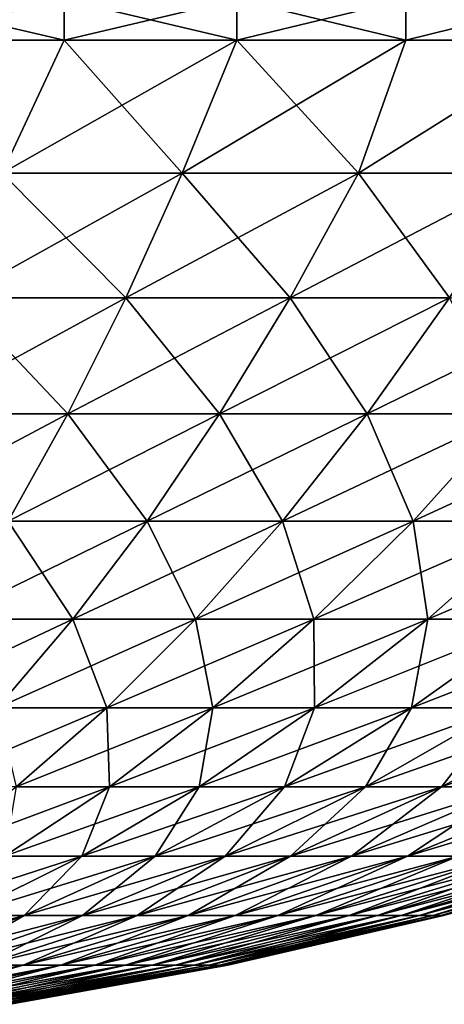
# Model space of a CAD drawing. Header units: millimetres. Extents: x -101 to 102, y -40 to 284.
# Tile 163 of 183: x 15 to 25, y 119 to 141. Entities that reach past the tile are written whole.
import ezdxf

# ---------------------------------------------------------------- set-up
doc = ezdxf.new("R2010")
doc.units = ezdxf.units.MM
doc.header["$LTSCALE"] = 65.185185
for name, color, linetype in [('294', 7, 'CONTINUOUS'), ('295', 7, 'CONTINUOUS'), ('296', 7, 'CONTINUOUS'), ('297', 7, 'CONTINUOUS')]:
    doc.layers.add(name, color=color, linetype=linetype)

msp = doc.modelspace()

# ---------------------------------------------------------------- linework, layer by layer
at = {"layer": '294', "linetype": 'Continuous'}
for points in [[(12.121, 140.346, 63.54), (14.685, 137.335, 58.897), (16.087, 140.346, 62.653), (12.121, 140.346, 63.54)], [(14.685, 137.335, 58.897), (18.757, 137.335, 57.73), (16.087, 140.346, 62.653), (14.685, 137.335, 58.897)], [(16.087, 140.346, 62.653), (18.757, 137.335, 57.73), (19.989, 140.346, 61.519), (16.087, 140.346, 62.653)], [(18.757, 137.335, 57.73), (22.739, 137.335, 56.281), (19.989, 140.346, 61.519), (18.757, 137.335, 57.73)], [(19.989, 140.346, 61.519), (22.739, 137.335, 56.281), (23.812, 140.346, 60.143), (19.989, 140.346, 61.519)], [(22.739, 137.335, 56.281), (26.609, 137.335, 54.557), (27.542, 140.346, 58.529), (22.739, 137.335, 56.281)], [(23.812, 140.346, 60.143), (22.739, 137.335, 56.281), (27.542, 140.346, 58.529), (23.812, 140.346, 60.143)], [(13.687, 134.511, 54.895), (17.483, 134.511, 53.806), (14.685, 137.335, 58.897), (13.687, 134.511, 54.895)], [(14.685, 137.335, 58.897), (17.483, 134.511, 53.806), (18.757, 137.335, 57.73), (14.685, 137.335, 58.897)], [(17.483, 134.511, 53.806), (21.193, 134.511, 52.456), (18.757, 137.335, 57.73), (17.483, 134.511, 53.806)], [(18.757, 137.335, 57.73), (21.193, 134.511, 52.456), (22.739, 137.335, 56.281), (18.757, 137.335, 57.73)], [(21.193, 134.511, 52.456), (24.801, 134.511, 50.849), (22.739, 137.335, 56.281), (21.193, 134.511, 52.456)], [(22.739, 137.335, 56.281), (24.801, 134.511, 50.849), (26.609, 137.335, 54.557), (22.739, 137.335, 56.281)], [(12.658, 131.883, 50.768), (16.168, 131.883, 49.761), (13.687, 134.511, 54.895), (12.658, 131.883, 50.768)], [(13.687, 134.511, 54.895), (16.168, 131.883, 49.761), (17.483, 134.511, 53.806), (13.687, 134.511, 54.895)], [(16.168, 131.883, 49.761), (19.6, 131.883, 48.512), (17.483, 134.511, 53.806), (16.168, 131.883, 49.761)], [(17.483, 134.511, 53.806), (19.6, 131.883, 48.512), (21.193, 134.511, 52.456), (17.483, 134.511, 53.806)], [(19.6, 131.883, 48.512), (22.936, 131.883, 47.027), (21.193, 134.511, 52.456), (19.6, 131.883, 48.512)], [(21.193, 134.511, 52.456), (22.936, 131.883, 47.027), (24.801, 134.511, 50.849), (21.193, 134.511, 52.456)], [(22.936, 131.883, 47.027), (26.161, 131.883, 45.312), (24.801, 134.511, 50.849), (22.936, 131.883, 47.027)], [(12.658, 131.883, 50.768), (14.818, 129.457, 45.604), (16.168, 131.883, 49.761), (12.658, 131.883, 50.768)], [(14.818, 129.457, 45.604), (17.963, 129.457, 44.459), (16.168, 131.883, 49.761), (14.818, 129.457, 45.604)], [(16.168, 131.883, 49.761), (17.963, 129.457, 44.459), (19.6, 131.883, 48.512), (16.168, 131.883, 49.761)], [(17.963, 129.457, 44.459), (21.02, 129.457, 43.098), (19.6, 131.883, 48.512), (17.963, 129.457, 44.459)], [(19.6, 131.883, 48.512), (21.02, 129.457, 43.098), (22.936, 131.883, 47.027), (19.6, 131.883, 48.512)], [(21.02, 129.457, 43.098), (23.975, 129.457, 41.526), (22.936, 131.883, 47.027), (21.02, 129.457, 43.098)], [(22.936, 131.883, 47.027), (23.975, 129.457, 41.526), (26.161, 131.883, 45.312), (22.936, 131.883, 47.027)], [(23.975, 129.457, 41.526), (26.814, 129.457, 39.753), (26.161, 131.883, 45.312), (23.975, 129.457, 41.526)], [(13.433, 127.238, 41.343), (16.284, 127.238, 40.305), (14.818, 129.457, 45.604), (13.433, 127.238, 41.343)], [(14.818, 129.457, 45.604), (16.284, 127.238, 40.305), (17.963, 129.457, 44.459), (14.818, 129.457, 45.604)], [(16.284, 127.238, 40.305), (19.056, 127.238, 39.071), (17.963, 129.457, 44.459), (16.284, 127.238, 40.305)], [(17.963, 129.457, 44.459), (19.056, 127.238, 39.071), (21.02, 129.457, 43.098), (17.963, 129.457, 44.459)], [(19.056, 127.238, 39.071), (21.735, 127.238, 37.646), (21.02, 129.457, 43.098), (19.056, 127.238, 39.071)], [(21.02, 129.457, 43.098), (21.735, 127.238, 37.646), (23.975, 129.457, 41.526), (21.02, 129.457, 43.098)], [(21.735, 127.238, 37.646), (24.308, 127.238, 36.038), (23.975, 129.457, 41.526), (21.735, 127.238, 37.646)], [(23.975, 129.457, 41.526), (24.308, 127.238, 36.038), (26.814, 129.457, 39.753), (23.975, 129.457, 41.526)], [(24.308, 127.238, 36.038), (26.763, 127.238, 34.255), (26.814, 129.457, 39.753), (24.308, 127.238, 36.038)], [(13.433, 127.238, 41.343), (14.569, 125.232, 36.059), (16.284, 127.238, 40.305), (13.433, 127.238, 41.343)], [(14.569, 125.232, 36.059), (17.049, 125.232, 34.955), (16.284, 127.238, 40.305), (14.569, 125.232, 36.059)], [(16.284, 127.238, 40.305), (17.049, 125.232, 34.955), (19.056, 127.238, 39.071), (16.284, 127.238, 40.305)], [(17.049, 125.232, 34.955), (19.446, 125.232, 33.681), (19.056, 127.238, 39.071), (17.049, 125.232, 34.955)], [(19.056, 127.238, 39.071), (19.446, 125.232, 33.681), (21.735, 127.238, 37.646), (19.056, 127.238, 39.071)], [(19.446, 125.232, 33.681), (21.748, 125.232, 32.242), (21.735, 127.238, 37.646), (19.446, 125.232, 33.681)], [(21.735, 127.238, 37.646), (21.748, 125.232, 32.242), (24.308, 127.238, 36.038), (21.735, 127.238, 37.646)], [(21.748, 125.232, 32.242), (23.944, 125.232, 30.647), (24.308, 127.238, 36.038), (21.748, 125.232, 32.242)], [(23.944, 125.232, 30.647), (26.023, 125.232, 28.902), (26.763, 127.238, 34.255), (23.944, 125.232, 30.647)], [(24.308, 127.238, 36.038), (23.944, 125.232, 30.647), (26.763, 127.238, 34.255), (24.308, 127.238, 36.038)], [(14.569, 125.232, 36.059), (15.002, 123.442, 30.759), (17.049, 125.232, 34.955), (14.569, 125.232, 36.059)], [(15.002, 123.442, 30.759), (17.111, 123.442, 29.638), (17.049, 125.232, 34.955), (15.002, 123.442, 30.759)], [(17.049, 125.232, 34.955), (17.111, 123.442, 29.638), (19.446, 125.232, 33.681), (17.049, 125.232, 34.955)], [(17.111, 123.442, 29.638), (19.137, 123.442, 28.372), (19.446, 125.232, 33.681), (17.111, 123.442, 29.638)], [(19.137, 123.442, 28.372), (21.07, 123.442, 26.968), (21.748, 125.232, 32.242), (19.137, 123.442, 28.372)], [(19.446, 125.232, 33.681), (19.137, 123.442, 28.372), (21.748, 125.232, 32.242), (19.446, 125.232, 33.681)], [(21.07, 123.442, 26.968), (22.9, 123.442, 25.433), (23.944, 125.232, 30.647), (21.07, 123.442, 26.968)], [(21.748, 125.232, 32.242), (21.07, 123.442, 26.968), (23.944, 125.232, 30.647), (21.748, 125.232, 32.242)], [(22.9, 123.442, 25.433), (24.618, 123.442, 23.773), (26.023, 125.232, 28.902), (22.9, 123.442, 25.433)], [(23.944, 125.232, 30.647), (22.9, 123.442, 25.433), (26.023, 125.232, 28.902), (23.944, 125.232, 30.647)], [(24.618, 123.442, 23.773), (26.216, 123.442, 21.998), (27.976, 125.232, 27.016), (24.618, 123.442, 23.773)], [(26.023, 125.232, 28.902), (24.618, 123.442, 23.773), (27.976, 125.232, 27.016), (26.023, 125.232, 28.902)], [(14.738, 121.873, 25.527), (16.483, 121.873, 24.437), (17.111, 123.442, 29.638), (14.738, 121.873, 25.527)], [(15.002, 123.442, 30.759), (14.738, 121.873, 25.527), (17.111, 123.442, 29.638), (15.002, 123.442, 30.759)], [(16.483, 121.873, 24.437), (18.147, 121.873, 23.227), (19.137, 123.442, 28.372), (16.483, 121.873, 24.437)], [(17.111, 123.442, 29.638), (16.483, 121.873, 24.437), (19.137, 123.442, 28.372), (17.111, 123.442, 29.638)], [(18.147, 121.873, 23.227), (19.723, 121.873, 21.905), (21.07, 123.442, 26.968), (18.147, 121.873, 23.227)], [(19.137, 123.442, 28.372), (18.147, 121.873, 23.227), (21.07, 123.442, 26.968), (19.137, 123.442, 28.372)], [(19.723, 121.873, 21.905), (21.203, 121.873, 20.476), (22.9, 123.442, 25.433), (19.723, 121.873, 21.905)], [(21.07, 123.442, 26.968), (19.723, 121.873, 21.905), (22.9, 123.442, 25.433), (21.07, 123.442, 26.968)], [(21.203, 121.873, 20.476), (22.58, 121.873, 18.947), (24.618, 123.442, 23.773), (21.203, 121.873, 20.476)], [(22.9, 123.442, 25.433), (21.203, 121.873, 20.476), (24.618, 123.442, 23.773), (22.9, 123.442, 25.433)], [(22.58, 121.873, 18.947), (23.847, 121.873, 17.326), (26.216, 123.442, 21.998), (22.58, 121.873, 18.947)], [(24.618, 123.442, 23.773), (22.58, 121.873, 18.947), (26.216, 123.442, 21.998), (24.618, 123.442, 23.773)], [(23.847, 121.873, 17.326), (24.997, 121.873, 15.62), (27.687, 123.442, 20.116), (23.847, 121.873, 17.326)], [(26.216, 123.442, 21.998), (23.847, 121.873, 17.326), (27.687, 123.442, 20.116), (26.216, 123.442, 21.998)], [(13.79, 120.527, 20.445), (15.183, 120.527, 19.433), (16.483, 121.873, 24.437), (13.79, 120.527, 20.445)], [(14.738, 121.873, 25.527), (13.79, 120.527, 20.445), (16.483, 121.873, 24.437), (14.738, 121.873, 25.527)], [(15.183, 120.527, 19.433), (16.501, 120.527, 18.327), (18.147, 121.873, 23.227), (15.183, 120.527, 19.433)], [(16.483, 121.873, 24.437), (15.183, 120.527, 19.433), (18.147, 121.873, 23.227), (16.483, 121.873, 24.437)], [(16.501, 120.527, 18.327), (17.74, 120.527, 17.131), (19.723, 121.873, 21.905), (16.501, 120.527, 18.327)], [(18.147, 121.873, 23.227), (16.501, 120.527, 18.327), (19.723, 121.873, 21.905), (18.147, 121.873, 23.227)], [(17.74, 120.527, 17.131), (18.891, 120.527, 15.852), (21.203, 121.873, 20.476), (17.74, 120.527, 17.131)], [(19.723, 121.873, 21.905), (17.74, 120.527, 17.131), (21.203, 121.873, 20.476), (19.723, 121.873, 21.905)], [(18.891, 120.527, 15.852), (19.951, 120.527, 14.495), (22.58, 121.873, 18.947), (18.891, 120.527, 15.852)], [(21.203, 121.873, 20.476), (18.891, 120.527, 15.852), (22.58, 121.873, 18.947), (21.203, 121.873, 20.476)], [(19.951, 120.527, 14.495), (20.914, 120.527, 13.068), (23.847, 121.873, 17.326), (19.951, 120.527, 14.495)], [(22.58, 121.873, 18.947), (19.951, 120.527, 14.495), (23.847, 121.873, 17.326), (22.58, 121.873, 18.947)], [(20.914, 120.527, 13.068), (21.774, 120.527, 11.578), (24.997, 121.873, 15.62), (20.914, 120.527, 13.068)], [(23.847, 121.873, 17.326), (20.914, 120.527, 13.068), (24.997, 121.873, 15.62), (23.847, 121.873, 17.326)], [(21.774, 120.527, 11.578), (22.529, 120.527, 10.031), (26.026, 121.873, 13.838), (21.774, 120.527, 11.578)], [(24.997, 121.873, 15.62), (21.774, 120.527, 11.578), (26.026, 121.873, 13.838), (24.997, 121.873, 15.62)], [(22.529, 120.527, 10.031), (23.174, 120.527, 8.435), (26.928, 121.873, 11.989), (22.529, 120.527, 10.031)], [(26.026, 121.873, 13.838), (22.529, 120.527, 10.031), (26.928, 121.873, 11.989), (26.026, 121.873, 13.838)], [(23.174, 120.527, 8.435), (23.706, 120.527, 6.797), (27.698, 121.873, 10.081), (23.174, 120.527, 8.435)], [(26.928, 121.873, 11.989), (23.174, 120.527, 8.435), (27.698, 121.873, 10.081), (26.928, 121.873, 11.989)], [(23.706, 120.527, 6.797), (24.122, 120.527, 5.127), (28.334, 121.873, 8.125), (23.706, 120.527, 6.797)], [(27.698, 121.873, 10.081), (23.706, 120.527, 6.797), (28.334, 121.873, 8.125), (27.698, 121.873, 10.081)], [(24.122, 120.527, 5.127), (24.421, 120.527, 3.432), (28.832, 121.873, 6.128), (24.122, 120.527, 5.127)], [(28.334, 121.873, 8.125), (24.122, 120.527, 5.127), (28.832, 121.873, 6.128), (28.334, 121.873, 8.125)], [(24.421, 120.527, 3.432), (24.601, 120.527, 1.72), (29.189, 121.873, 4.102), (24.421, 120.527, 3.432)], [(28.832, 121.873, 6.128), (24.421, 120.527, 3.432), (29.189, 121.873, 4.102), (28.832, 121.873, 6.128)], [(24.601, 120.527, 1.72), (24.661, 120.527), (29.404, 121.873, 2.056), (24.601, 120.527, 1.72)], [(29.189, 121.873, 4.102), (24.601, 120.527, 1.72), (29.404, 121.873, 2.056), (29.189, 121.873, 4.102)], [(24.661, 120.527), (29.476, 121.873), (29.404, 121.873, 2.056), (24.661, 120.527)], [(12.183, 119.409, 15.593), (13.241, 119.409, 14.705), (15.183, 120.527, 19.433), (12.183, 119.409, 15.593)], [(13.79, 120.527, 20.445), (12.183, 119.409, 15.593), (15.183, 120.527, 19.433), (13.79, 120.527, 20.445)], [(13.241, 119.409, 14.705), (14.234, 119.409, 13.746), (16.501, 120.527, 18.327), (13.241, 119.409, 14.705)], [(15.183, 120.527, 19.433), (13.241, 119.409, 14.705), (16.501, 120.527, 18.327), (15.183, 120.527, 19.433)], [(14.234, 119.409, 13.746), (15.159, 119.409, 12.72), (17.74, 120.527, 17.131), (14.234, 119.409, 13.746)], [(16.501, 120.527, 18.327), (14.234, 119.409, 13.746), (17.74, 120.527, 17.131), (16.501, 120.527, 18.327)], [(15.159, 119.409, 12.72), (16.009, 119.409, 11.631), (18.891, 120.527, 15.852), (15.159, 119.409, 12.72)], [(17.74, 120.527, 17.131), (15.159, 119.409, 12.72), (18.891, 120.527, 15.852), (17.74, 120.527, 17.131)], [(16.009, 119.409, 11.631), (16.781, 119.409, 10.486), (19.951, 120.527, 14.495), (16.009, 119.409, 11.631)], [(18.891, 120.527, 15.852), (16.009, 119.409, 11.631), (19.951, 120.527, 14.495), (18.891, 120.527, 15.852)], [(16.781, 119.409, 10.486), (17.472, 119.409, 9.29), (20.914, 120.527, 13.068), (16.781, 119.409, 10.486)], [(19.951, 120.527, 14.495), (16.781, 119.409, 10.486), (20.914, 120.527, 13.068), (19.951, 120.527, 14.495)], [(17.472, 119.409, 9.29), (18.077, 119.409, 8.049), (21.774, 120.527, 11.578), (17.472, 119.409, 9.29)], [(20.914, 120.527, 13.068), (17.472, 119.409, 9.29), (21.774, 120.527, 11.578), (20.914, 120.527, 13.068)], [(18.077, 119.409, 8.049), (18.595, 119.409, 6.768), (22.529, 120.527, 10.031), (18.077, 119.409, 8.049)], [(21.774, 120.527, 11.578), (18.077, 119.409, 8.049), (22.529, 120.527, 10.031), (21.774, 120.527, 11.578)], [(18.595, 119.409, 6.768), (19.022, 119.409, 5.454), (23.174, 120.527, 8.435), (18.595, 119.409, 6.768)], [(22.529, 120.527, 10.031), (18.595, 119.409, 6.768), (23.174, 120.527, 8.435), (22.529, 120.527, 10.031)], [(19.022, 119.409, 5.454), (19.356, 119.409, 4.114), (23.706, 120.527, 6.797), (19.022, 119.409, 5.454)], [(23.174, 120.527, 8.435), (19.022, 119.409, 5.454), (23.706, 120.527, 6.797), (23.174, 120.527, 8.435)], [(19.356, 119.409, 4.114), (19.596, 119.409, 2.754), (24.122, 120.527, 5.127), (19.356, 119.409, 4.114)], [(23.706, 120.527, 6.797), (19.356, 119.409, 4.114), (24.122, 120.527, 5.127), (23.706, 120.527, 6.797)], [(19.596, 119.409, 2.754), (19.74, 119.409, 1.38), (24.421, 120.527, 3.432), (19.596, 119.409, 2.754)], [(24.122, 120.527, 5.127), (19.596, 119.409, 2.754), (24.421, 120.527, 3.432), (24.122, 120.527, 5.127)], [(19.74, 119.409, 1.38), (19.788, 119.409), (24.601, 120.527, 1.72), (19.74, 119.409, 1.38)], [(24.421, 120.527, 3.432), (19.74, 119.409, 1.38), (24.601, 120.527, 1.72), (24.421, 120.527, 3.432)], [(19.788, 119.409), (24.661, 120.527), (24.601, 120.527, 1.72), (19.788, 119.409)], [(11.39, 118.52, 9.557), (12.029, 118.52, 8.739), (15.159, 119.409, 12.72), (11.39, 118.52, 9.557)], [(14.234, 119.409, 13.746), (11.39, 118.52, 9.557), (15.159, 119.409, 12.72), (14.234, 119.409, 13.746)], [(12.029, 118.52, 8.739), (12.609, 118.52, 7.879), (16.009, 119.409, 11.631), (12.029, 118.52, 8.739)], [(15.159, 119.409, 12.72), (12.029, 118.52, 8.739), (16.009, 119.409, 11.631), (15.159, 119.409, 12.72)], [(12.609, 118.52, 7.879), (13.128, 118.52, 6.98), (16.781, 119.409, 10.486), (12.609, 118.52, 7.879)], [(16.009, 119.409, 11.631), (12.609, 118.52, 7.879), (16.781, 119.409, 10.486), (16.009, 119.409, 11.631)], [(13.128, 118.52, 6.98), (13.583, 118.52, 6.048), (17.472, 119.409, 9.29), (13.128, 118.52, 6.98)], [(16.781, 119.409, 10.486), (13.128, 118.52, 6.98), (17.472, 119.409, 9.29), (16.781, 119.409, 10.486)], [(13.583, 118.52, 6.048), (13.972, 118.52, 5.085), (18.077, 119.409, 8.049), (13.583, 118.52, 6.048)], [(17.472, 119.409, 9.29), (13.583, 118.52, 6.048), (18.077, 119.409, 8.049), (17.472, 119.409, 9.29)], [(13.972, 118.52, 5.085), (14.292, 118.52, 4.098), (18.595, 119.409, 6.768), (13.972, 118.52, 5.085)], [(18.077, 119.409, 8.049), (13.972, 118.52, 5.085), (18.595, 119.409, 6.768), (18.077, 119.409, 8.049)], [(14.292, 118.52, 4.098), (14.543, 118.52, 3.091), (19.022, 119.409, 5.454), (14.292, 118.52, 4.098)], [(18.595, 119.409, 6.768), (14.292, 118.52, 4.098), (19.022, 119.409, 5.454), (18.595, 119.409, 6.768)], [(14.543, 118.52, 3.091), (14.724, 118.52, 2.069), (19.356, 119.409, 4.114), (14.543, 118.52, 3.091)], [(19.022, 119.409, 5.454), (14.543, 118.52, 3.091), (19.356, 119.409, 4.114), (19.022, 119.409, 5.454)], [(14.724, 118.52, 2.069), (14.832, 118.52, 1.037), (19.596, 119.409, 2.754), (14.724, 118.52, 2.069)], [(19.356, 119.409, 4.114), (14.724, 118.52, 2.069), (19.596, 119.409, 2.754), (19.356, 119.409, 4.114)], [(14.832, 118.52, 1.037), (14.868, 118.52), (19.74, 119.409, 1.38), (14.832, 118.52, 1.037)], [(19.596, 119.409, 2.754), (14.832, 118.52, 1.037), (19.74, 119.409, 1.38), (19.596, 119.409, 2.754)], [(14.868, 118.52), (19.788, 119.409), (19.74, 119.409, 1.38), (14.868, 118.52)]]:
    msp.add_3dface(points, dxfattribs=at)
at = {"layer": '295', "linetype": 'Continuous'}
for points in [[(12.121, 140.346, 63.54), (16.087, 140.346, 62.653), (12.121, 141.268, 63.54), (12.121, 140.346, 63.54)], [(12.121, 141.268, 63.54), (16.087, 140.346, 62.653), (16.087, 141.268, 62.653), (12.121, 141.268, 63.54)], [(16.087, 140.346, 62.653), (19.989, 140.346, 61.519), (16.087, 141.268, 62.653), (16.087, 140.346, 62.653)], [(16.087, 141.268, 62.653), (19.989, 140.346, 61.519), (19.989, 141.268, 61.519), (16.087, 141.268, 62.653)], [(19.989, 140.346, 61.519), (23.812, 140.346, 60.143), (19.989, 141.268, 61.519), (19.989, 140.346, 61.519)], [(19.989, 141.268, 61.519), (23.812, 140.346, 60.143), (23.812, 141.268, 60.143), (19.989, 141.268, 61.519)], [(23.812, 140.346, 60.143), (27.542, 140.346, 58.529), (23.812, 141.268, 60.143), (23.812, 140.346, 60.143)], [(23.812, 141.268, 60.143), (27.542, 140.346, 58.529), (27.542, 141.268, 58.529), (23.812, 141.268, 60.143)]]:
    msp.add_3dface(points, dxfattribs=at)
at = {"layer": '296', "linetype": 'Continuous'}
for points in [[(16.087, 140.346, -62.653), (14.685, 137.335, -58.897), (12.121, 140.346, -63.54), (16.087, 140.346, -62.653)], [(18.757, 137.335, -57.73), (14.685, 137.335, -58.897), (19.989, 140.346, -61.519), (18.757, 137.335, -57.73)], [(19.989, 140.346, -61.519), (14.685, 137.335, -58.897), (16.087, 140.346, -62.653), (19.989, 140.346, -61.519)], [(22.739, 137.335, -56.281), (18.757, 137.335, -57.73), (23.812, 140.346, -60.143), (22.739, 137.335, -56.281)], [(23.812, 140.346, -60.143), (18.757, 137.335, -57.73), (19.989, 140.346, -61.519), (23.812, 140.346, -60.143)], [(26.609, 137.335, -54.557), (22.739, 137.335, -56.281), (27.542, 140.346, -58.529), (26.609, 137.335, -54.557)], [(27.542, 140.346, -58.529), (22.739, 137.335, -56.281), (23.812, 140.346, -60.143), (27.542, 140.346, -58.529)], [(17.483, 134.511, -53.806), (13.687, 134.511, -54.895), (18.757, 137.335, -57.73), (17.483, 134.511, -53.806)], [(18.757, 137.335, -57.73), (13.687, 134.511, -54.895), (14.685, 137.335, -58.897), (18.757, 137.335, -57.73)], [(21.193, 134.511, -52.456), (17.483, 134.511, -53.806), (22.739, 137.335, -56.281), (21.193, 134.511, -52.456)], [(22.739, 137.335, -56.281), (17.483, 134.511, -53.806), (18.757, 137.335, -57.73), (22.739, 137.335, -56.281)], [(24.801, 134.511, -50.849), (21.193, 134.511, -52.456), (26.609, 137.335, -54.557), (24.801, 134.511, -50.849)], [(26.609, 137.335, -54.557), (21.193, 134.511, -52.456), (22.739, 137.335, -56.281), (26.609, 137.335, -54.557)], [(16.168, 131.883, -49.761), (12.658, 131.883, -50.768), (17.483, 134.511, -53.806), (16.168, 131.883, -49.761)], [(17.483, 134.511, -53.806), (12.658, 131.883, -50.768), (13.687, 134.511, -54.895), (17.483, 134.511, -53.806)], [(19.6, 131.883, -48.512), (16.168, 131.883, -49.761), (21.193, 134.511, -52.456), (19.6, 131.883, -48.512)], [(21.193, 134.511, -52.456), (16.168, 131.883, -49.761), (17.483, 134.511, -53.806), (21.193, 134.511, -52.456)], [(22.936, 131.883, -47.027), (19.6, 131.883, -48.512), (24.801, 134.511, -50.849), (22.936, 131.883, -47.027)], [(24.801, 134.511, -50.849), (19.6, 131.883, -48.512), (21.193, 134.511, -52.456), (24.801, 134.511, -50.849)], [(26.161, 131.883, -45.312), (22.936, 131.883, -47.027), (28.288, 134.511, -48.995), (26.161, 131.883, -45.312)], [(28.288, 134.511, -48.995), (22.936, 131.883, -47.027), (24.801, 134.511, -50.849), (28.288, 134.511, -48.995)], [(14.818, 129.457, -45.604), (11.6, 129.457, -46.526), (16.168, 131.883, -49.761), (14.818, 129.457, -45.604)], [(16.168, 131.883, -49.761), (11.6, 129.457, -46.526), (12.658, 131.883, -50.768), (16.168, 131.883, -49.761)], [(17.963, 129.457, -44.459), (14.818, 129.457, -45.604), (19.6, 131.883, -48.512), (17.963, 129.457, -44.459)], [(19.6, 131.883, -48.512), (14.818, 129.457, -45.604), (16.168, 131.883, -49.761), (19.6, 131.883, -48.512)], [(21.02, 129.457, -43.098), (17.963, 129.457, -44.459), (22.936, 131.883, -47.027), (21.02, 129.457, -43.098)], [(22.936, 131.883, -47.027), (17.963, 129.457, -44.459), (19.6, 131.883, -48.512), (22.936, 131.883, -47.027)], [(23.975, 129.457, -41.526), (21.02, 129.457, -43.098), (26.161, 131.883, -45.312), (23.975, 129.457, -41.526)], [(26.161, 131.883, -45.312), (21.02, 129.457, -43.098), (22.936, 131.883, -47.027), (26.161, 131.883, -45.312)], [(26.814, 129.457, -39.753), (23.975, 129.457, -41.526), (29.258, 131.883, -43.377), (26.814, 129.457, -39.753)], [(29.258, 131.883, -43.377), (23.975, 129.457, -41.526), (26.161, 131.883, -45.312), (29.258, 131.883, -43.377)], [(16.284, 127.238, -40.305), (13.433, 127.238, -41.343), (17.963, 129.457, -44.459), (16.284, 127.238, -40.305)], [(17.963, 129.457, -44.459), (13.433, 127.238, -41.343), (14.818, 129.457, -45.604), (17.963, 129.457, -44.459)], [(19.056, 127.238, -39.071), (16.284, 127.238, -40.305), (21.02, 129.457, -43.098), (19.056, 127.238, -39.071)], [(21.02, 129.457, -43.098), (16.284, 127.238, -40.305), (17.963, 129.457, -44.459), (21.02, 129.457, -43.098)], [(21.735, 127.238, -37.646), (19.056, 127.238, -39.071), (23.975, 129.457, -41.526), (21.735, 127.238, -37.646)], [(23.975, 129.457, -41.526), (19.056, 127.238, -39.071), (21.02, 129.457, -43.098), (23.975, 129.457, -41.526)], [(24.308, 127.238, -36.038), (21.735, 127.238, -37.646), (26.814, 129.457, -39.753), (24.308, 127.238, -36.038)], [(26.814, 129.457, -39.753), (21.735, 127.238, -37.646), (23.975, 129.457, -41.526), (26.814, 129.457, -39.753)], [(26.763, 127.238, -34.255), (24.308, 127.238, -36.038), (29.521, 129.457, -37.786), (26.763, 127.238, -34.255)], [(29.521, 129.457, -37.786), (24.308, 127.238, -36.038), (26.814, 129.457, -39.753), (29.521, 129.457, -37.786)], [(14.569, 125.232, -36.059), (12.018, 125.232, -36.988), (16.284, 127.238, -40.305), (14.569, 125.232, -36.059)], [(16.284, 127.238, -40.305), (12.018, 125.232, -36.988), (13.433, 127.238, -41.343), (16.284, 127.238, -40.305)], [(17.049, 125.232, -34.955), (14.569, 125.232, -36.059), (19.056, 127.238, -39.071), (17.049, 125.232, -34.955)], [(19.056, 127.238, -39.071), (14.569, 125.232, -36.059), (16.284, 127.238, -40.305), (19.056, 127.238, -39.071)], [(19.446, 125.232, -33.681), (17.049, 125.232, -34.955), (21.735, 127.238, -37.646), (19.446, 125.232, -33.681)], [(21.735, 127.238, -37.646), (17.049, 125.232, -34.955), (19.056, 127.238, -39.071), (21.735, 127.238, -37.646)], [(21.748, 125.232, -32.242), (19.446, 125.232, -33.681), (24.308, 127.238, -36.038), (21.748, 125.232, -32.242)], [(24.308, 127.238, -36.038), (19.446, 125.232, -33.681), (21.735, 127.238, -37.646), (24.308, 127.238, -36.038)], [(23.944, 125.232, -30.647), (21.748, 125.232, -32.242), (26.763, 127.238, -34.255), (23.944, 125.232, -30.647)], [(26.763, 127.238, -34.255), (21.748, 125.232, -32.242), (24.308, 127.238, -36.038), (26.763, 127.238, -34.255)], [(26.023, 125.232, -28.902), (23.944, 125.232, -30.647), (29.087, 127.238, -32.305), (26.023, 125.232, -28.902)], [(29.087, 127.238, -32.305), (23.944, 125.232, -30.647), (26.763, 127.238, -34.255), (29.087, 127.238, -32.305)], [(15.002, 123.442, -30.759), (12.82, 123.442, -31.731), (17.049, 125.232, -34.955), (15.002, 123.442, -30.759)], [(17.049, 125.232, -34.955), (12.82, 123.442, -31.731), (14.569, 125.232, -36.059), (17.049, 125.232, -34.955)], [(17.111, 123.442, -29.638), (15.002, 123.442, -30.759), (19.446, 125.232, -33.681), (17.111, 123.442, -29.638)], [(19.446, 125.232, -33.681), (15.002, 123.442, -30.759), (17.049, 125.232, -34.955), (19.446, 125.232, -33.681)], [(19.137, 123.442, -28.372), (17.111, 123.442, -29.638), (21.748, 125.232, -32.242), (19.137, 123.442, -28.372)], [(21.748, 125.232, -32.242), (17.111, 123.442, -29.638), (19.446, 125.232, -33.681), (21.748, 125.232, -32.242)], [(21.07, 123.442, -26.968), (19.137, 123.442, -28.372), (23.944, 125.232, -30.647), (21.07, 123.442, -26.968)], [(23.944, 125.232, -30.647), (19.137, 123.442, -28.372), (21.748, 125.232, -32.242), (23.944, 125.232, -30.647)], [(22.9, 123.442, -25.433), (21.07, 123.442, -26.968), (26.023, 125.232, -28.902), (22.9, 123.442, -25.433)], [(26.023, 125.232, -28.902), (21.07, 123.442, -26.968), (23.944, 125.232, -30.647), (26.023, 125.232, -28.902)], [(24.618, 123.442, -23.773), (22.9, 123.442, -25.433), (27.976, 125.232, -27.016), (24.618, 123.442, -23.773)], [(27.976, 125.232, -27.016), (22.9, 123.442, -25.433), (26.023, 125.232, -28.902), (27.976, 125.232, -27.016)], [(26.216, 123.442, -21.998), (24.618, 123.442, -23.773), (29.792, 125.232, -24.999), (26.216, 123.442, -21.998)], [(29.792, 125.232, -24.999), (24.618, 123.442, -23.773), (27.976, 125.232, -27.016), (29.792, 125.232, -24.999)], [(14.738, 121.873, -25.527), (12.921, 121.873, -26.493), (17.111, 123.442, -29.638), (14.738, 121.873, -25.527)], [(17.111, 123.442, -29.638), (12.921, 121.873, -26.493), (15.002, 123.442, -30.759), (17.111, 123.442, -29.638)], [(16.483, 121.873, -24.437), (14.738, 121.873, -25.527), (19.137, 123.442, -28.372), (16.483, 121.873, -24.437)], [(19.137, 123.442, -28.372), (14.738, 121.873, -25.527), (17.111, 123.442, -29.638), (19.137, 123.442, -28.372)], [(18.147, 121.873, -23.227), (16.483, 121.873, -24.437), (21.07, 123.442, -26.968), (18.147, 121.873, -23.227)], [(21.07, 123.442, -26.968), (16.483, 121.873, -24.437), (19.137, 123.442, -28.372), (21.07, 123.442, -26.968)], [(19.723, 121.873, -21.905), (18.147, 121.873, -23.227), (22.9, 123.442, -25.433), (19.723, 121.873, -21.905)], [(22.9, 123.442, -25.433), (18.147, 121.873, -23.227), (21.07, 123.442, -26.968), (22.9, 123.442, -25.433)], [(21.203, 121.873, -20.476), (19.723, 121.873, -21.905), (24.618, 123.442, -23.773), (21.203, 121.873, -20.476)], [(24.618, 123.442, -23.773), (19.723, 121.873, -21.905), (22.9, 123.442, -25.433), (24.618, 123.442, -23.773)], [(22.58, 121.873, -18.947), (21.203, 121.873, -20.476), (26.216, 123.442, -21.998), (22.58, 121.873, -18.947)], [(26.216, 123.442, -21.998), (21.203, 121.873, -20.476), (24.618, 123.442, -23.773), (26.216, 123.442, -21.998)], [(23.847, 121.873, -17.326), (22.58, 121.873, -18.947), (27.687, 123.442, -20.116), (23.847, 121.873, -17.326)], [(27.687, 123.442, -20.116), (22.58, 121.873, -18.947), (26.216, 123.442, -21.998), (27.687, 123.442, -20.116)], [(24.997, 121.873, -15.62), (23.847, 121.873, -17.326), (29.023, 123.442, -18.135), (24.997, 121.873, -15.62)], [(29.023, 123.442, -18.135), (23.847, 121.873, -17.326), (27.687, 123.442, -20.116), (29.023, 123.442, -18.135)], [(13.79, 120.527, -20.445), (12.33, 120.527, -21.357), (16.483, 121.873, -24.437), (13.79, 120.527, -20.445)], [(16.483, 121.873, -24.437), (12.33, 120.527, -21.357), (14.738, 121.873, -25.527), (16.483, 121.873, -24.437)], [(15.183, 120.527, -19.433), (13.79, 120.527, -20.445), (18.147, 121.873, -23.227), (15.183, 120.527, -19.433)], [(18.147, 121.873, -23.227), (13.79, 120.527, -20.445), (16.483, 121.873, -24.437), (18.147, 121.873, -23.227)], [(16.501, 120.527, -18.327), (15.183, 120.527, -19.433), (19.723, 121.873, -21.905), (16.501, 120.527, -18.327)], [(19.723, 121.873, -21.905), (15.183, 120.527, -19.433), (18.147, 121.873, -23.227), (19.723, 121.873, -21.905)], [(17.74, 120.527, -17.131), (16.501, 120.527, -18.327), (21.203, 121.873, -20.476), (17.74, 120.527, -17.131)], [(21.203, 121.873, -20.476), (16.501, 120.527, -18.327), (19.723, 121.873, -21.905), (21.203, 121.873, -20.476)], [(18.891, 120.527, -15.852), (17.74, 120.527, -17.131), (22.58, 121.873, -18.947), (18.891, 120.527, -15.852)], [(22.58, 121.873, -18.947), (17.74, 120.527, -17.131), (21.203, 121.873, -20.476), (22.58, 121.873, -18.947)], [(19.951, 120.527, -14.495), (18.891, 120.527, -15.852), (23.847, 121.873, -17.326), (19.951, 120.527, -14.495)], [(23.847, 121.873, -17.326), (18.891, 120.527, -15.852), (22.58, 121.873, -18.947), (23.847, 121.873, -17.326)], [(20.914, 120.527, -13.068), (19.951, 120.527, -14.495), (24.997, 121.873, -15.62), (20.914, 120.527, -13.068)], [(24.997, 121.873, -15.62), (19.951, 120.527, -14.495), (23.847, 121.873, -17.326), (24.997, 121.873, -15.62)], [(21.774, 120.527, -11.578), (20.914, 120.527, -13.068), (26.026, 121.873, -13.838), (21.774, 120.527, -11.578)], [(26.026, 121.873, -13.838), (20.914, 120.527, -13.068), (24.997, 121.873, -15.62), (26.026, 121.873, -13.838)], [(22.529, 120.527, -10.031), (21.774, 120.527, -11.578), (26.928, 121.873, -11.989), (22.529, 120.527, -10.031)], [(26.928, 121.873, -11.989), (21.774, 120.527, -11.578), (26.026, 121.873, -13.838), (26.928, 121.873, -11.989)], [(23.174, 120.527, -8.435), (22.529, 120.527, -10.031), (27.698, 121.873, -10.081), (23.174, 120.527, -8.435)], [(27.698, 121.873, -10.081), (22.529, 120.527, -10.031), (26.928, 121.873, -11.989), (27.698, 121.873, -10.081)], [(23.706, 120.527, -6.797), (23.174, 120.527, -8.435), (28.334, 121.873, -8.125), (23.706, 120.527, -6.797)], [(28.334, 121.873, -8.125), (23.174, 120.527, -8.435), (27.698, 121.873, -10.081), (28.334, 121.873, -8.125)], [(24.122, 120.527, -5.127), (23.706, 120.527, -6.797), (28.832, 121.873, -6.128), (24.122, 120.527, -5.127)], [(28.832, 121.873, -6.128), (23.706, 120.527, -6.797), (28.334, 121.873, -8.125), (28.832, 121.873, -6.128)], [(24.421, 120.527, -3.432), (24.122, 120.527, -5.127), (29.189, 121.873, -4.102), (24.421, 120.527, -3.432)], [(29.189, 121.873, -4.102), (24.122, 120.527, -5.127), (28.832, 121.873, -6.128), (29.189, 121.873, -4.102)], [(24.601, 120.527, -1.72), (24.421, 120.527, -3.432), (29.404, 121.873, -2.056), (24.601, 120.527, -1.72)], [(29.404, 121.873, -2.056), (24.421, 120.527, -3.432), (29.189, 121.873, -4.102), (29.404, 121.873, -2.056)], [(29.476, 121.873), (24.661, 120.527), (24.601, 120.527, -1.72), (29.476, 121.873)], [(29.476, 121.873), (24.601, 120.527, -1.72), (29.404, 121.873, -2.056), (29.476, 121.873)], [(12.183, 119.409, -15.593), (11.065, 119.409, -16.405), (15.183, 120.527, -19.433), (12.183, 119.409, -15.593)], [(15.183, 120.527, -19.433), (11.065, 119.409, -16.405), (13.79, 120.527, -20.445), (15.183, 120.527, -19.433)], [(13.241, 119.409, -14.705), (12.183, 119.409, -15.593), (16.501, 120.527, -18.327), (13.241, 119.409, -14.705)], [(16.501, 120.527, -18.327), (12.183, 119.409, -15.593), (15.183, 120.527, -19.433), (16.501, 120.527, -18.327)], [(14.234, 119.409, -13.746), (13.241, 119.409, -14.705), (17.74, 120.527, -17.131), (14.234, 119.409, -13.746)], [(17.74, 120.527, -17.131), (13.241, 119.409, -14.705), (16.501, 120.527, -18.327), (17.74, 120.527, -17.131)], [(15.159, 119.409, -12.72), (14.234, 119.409, -13.746), (18.891, 120.527, -15.852), (15.159, 119.409, -12.72)], [(18.891, 120.527, -15.852), (14.234, 119.409, -13.746), (17.74, 120.527, -17.131), (18.891, 120.527, -15.852)], [(16.009, 119.409, -11.631), (15.159, 119.409, -12.72), (19.951, 120.527, -14.495), (16.009, 119.409, -11.631)], [(19.951, 120.527, -14.495), (15.159, 119.409, -12.72), (18.891, 120.527, -15.852), (19.951, 120.527, -14.495)], [(16.781, 119.409, -10.486), (16.009, 119.409, -11.631), (20.914, 120.527, -13.068), (16.781, 119.409, -10.486)], [(20.914, 120.527, -13.068), (16.009, 119.409, -11.631), (19.951, 120.527, -14.495), (20.914, 120.527, -13.068)], [(17.472, 119.409, -9.29), (16.781, 119.409, -10.486), (21.774, 120.527, -11.578), (17.472, 119.409, -9.29)], [(21.774, 120.527, -11.578), (16.781, 119.409, -10.486), (20.914, 120.527, -13.068), (21.774, 120.527, -11.578)], [(18.077, 119.409, -8.049), (17.472, 119.409, -9.29), (22.529, 120.527, -10.031), (18.077, 119.409, -8.049)], [(22.529, 120.527, -10.031), (17.472, 119.409, -9.29), (21.774, 120.527, -11.578), (22.529, 120.527, -10.031)], [(18.595, 119.409, -6.768), (18.077, 119.409, -8.049), (23.174, 120.527, -8.435), (18.595, 119.409, -6.768)], [(23.174, 120.527, -8.435), (18.077, 119.409, -8.049), (22.529, 120.527, -10.031), (23.174, 120.527, -8.435)], [(19.022, 119.409, -5.454), (18.595, 119.409, -6.768), (23.706, 120.527, -6.797), (19.022, 119.409, -5.454)], [(23.706, 120.527, -6.797), (18.595, 119.409, -6.768), (23.174, 120.527, -8.435), (23.706, 120.527, -6.797)], [(19.356, 119.409, -4.114), (19.022, 119.409, -5.454), (24.122, 120.527, -5.127), (19.356, 119.409, -4.114)], [(24.122, 120.527, -5.127), (19.022, 119.409, -5.454), (23.706, 120.527, -6.797), (24.122, 120.527, -5.127)], [(19.596, 119.409, -2.754), (19.356, 119.409, -4.114), (24.421, 120.527, -3.432), (19.596, 119.409, -2.754)], [(24.421, 120.527, -3.432), (19.356, 119.409, -4.114), (24.122, 120.527, -5.127), (24.421, 120.527, -3.432)], [(19.74, 119.409, -1.38), (19.596, 119.409, -2.754), (24.601, 120.527, -1.72), (19.74, 119.409, -1.38)], [(24.601, 120.527, -1.72), (19.596, 119.409, -2.754), (24.421, 120.527, -3.432), (24.601, 120.527, -1.72)], [(24.661, 120.527), (19.788, 119.409), (19.74, 119.409, -1.38), (24.661, 120.527)], [(24.661, 120.527), (19.74, 119.409, -1.38), (24.601, 120.527, -1.72), (24.661, 120.527)], [(11.39, 118.52, -9.557), (10.695, 118.52, -10.328), (15.159, 119.409, -12.72), (11.39, 118.52, -9.557)], [(15.159, 119.409, -12.72), (10.695, 118.52, -10.328), (14.234, 119.409, -13.746), (15.159, 119.409, -12.72)], [(12.029, 118.52, -8.739), (11.39, 118.52, -9.557), (16.009, 119.409, -11.631), (12.029, 118.52, -8.739)], [(16.009, 119.409, -11.631), (11.39, 118.52, -9.557), (15.159, 119.409, -12.72), (16.009, 119.409, -11.631)], [(12.609, 118.52, -7.879), (12.029, 118.52, -8.739), (16.781, 119.409, -10.486), (12.609, 118.52, -7.879)], [(16.781, 119.409, -10.486), (12.029, 118.52, -8.739), (16.009, 119.409, -11.631), (16.781, 119.409, -10.486)], [(13.128, 118.52, -6.98), (12.609, 118.52, -7.879), (17.472, 119.409, -9.29), (13.128, 118.52, -6.98)], [(17.472, 119.409, -9.29), (12.609, 118.52, -7.879), (16.781, 119.409, -10.486), (17.472, 119.409, -9.29)], [(13.583, 118.52, -6.048), (13.128, 118.52, -6.98), (18.077, 119.409, -8.049), (13.583, 118.52, -6.048)], [(18.077, 119.409, -8.049), (13.128, 118.52, -6.98), (17.472, 119.409, -9.29), (18.077, 119.409, -8.049)], [(13.972, 118.52, -5.085), (13.583, 118.52, -6.048), (18.595, 119.409, -6.768), (13.972, 118.52, -5.085)], [(18.595, 119.409, -6.768), (13.583, 118.52, -6.048), (18.077, 119.409, -8.049), (18.595, 119.409, -6.768)], [(14.292, 118.52, -4.098), (13.972, 118.52, -5.085), (19.022, 119.409, -5.454), (14.292, 118.52, -4.098)], [(19.022, 119.409, -5.454), (13.972, 118.52, -5.085), (18.595, 119.409, -6.768), (19.022, 119.409, -5.454)], [(14.543, 118.52, -3.091), (14.292, 118.52, -4.098), (19.356, 119.409, -4.114), (14.543, 118.52, -3.091)], [(19.356, 119.409, -4.114), (14.292, 118.52, -4.098), (19.022, 119.409, -5.454), (19.356, 119.409, -4.114)], [(14.724, 118.52, -2.069), (14.543, 118.52, -3.091), (19.596, 119.409, -2.754), (14.724, 118.52, -2.069)], [(19.596, 119.409, -2.754), (14.543, 118.52, -3.091), (19.356, 119.409, -4.114), (19.596, 119.409, -2.754)], [(14.832, 118.52, -1.037), (14.724, 118.52, -2.069), (19.74, 119.409, -1.38), (14.832, 118.52, -1.037)], [(19.74, 119.409, -1.38), (14.724, 118.52, -2.069), (19.596, 119.409, -2.754), (19.74, 119.409, -1.38)], [(19.788, 119.409), (14.868, 118.52), (14.832, 118.52, -1.037), (19.788, 119.409)], [(19.788, 119.409), (14.832, 118.52, -1.037), (19.74, 119.409, -1.38), (19.788, 119.409)]]:
    msp.add_3dface(points, dxfattribs=at)
at = {"layer": '297', "linetype": 'Continuous'}
for points in [[(16.087, 140.346, -62.653), (12.121, 140.346, -63.54), (16.087, 141.268, -62.653), (16.087, 140.346, -62.653)], [(16.087, 141.268, -62.653), (12.121, 140.346, -63.54), (12.121, 141.268, -63.54), (16.087, 141.268, -62.653)], [(19.989, 140.346, -61.519), (16.087, 140.346, -62.653), (19.989, 141.268, -61.519), (19.989, 140.346, -61.519)], [(19.989, 141.268, -61.519), (16.087, 140.346, -62.653), (16.087, 141.268, -62.653), (19.989, 141.268, -61.519)], [(23.812, 140.346, -60.143), (19.989, 140.346, -61.519), (23.812, 141.268, -60.143), (23.812, 140.346, -60.143)], [(23.812, 141.268, -60.143), (19.989, 140.346, -61.519), (19.989, 141.268, -61.519), (23.812, 141.268, -60.143)], [(27.542, 140.346, -58.529), (23.812, 140.346, -60.143), (27.542, 141.268, -58.529), (27.542, 140.346, -58.529)], [(27.542, 141.268, -58.529), (23.812, 140.346, -60.143), (23.812, 141.268, -60.143), (27.542, 141.268, -58.529)]]:
    msp.add_3dface(points, dxfattribs=at)

doc.saveas('drawing.dxf')
